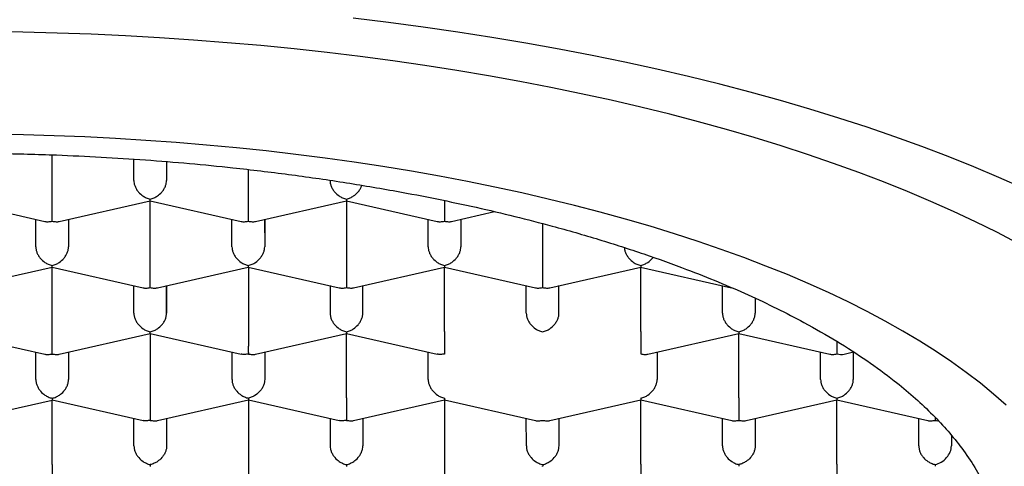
# Model space of a CAD drawing. Header units: millimetres. Extents: x 8 to 738, y 5 to 761.
# Tile 49 of 77: x 326.7 to 334.23, y 603.87 to 607.28. Entities that reach past the tile are written whole.
import ezdxf

# ---------------------------------------------------------------- set-up
doc = ezdxf.new("R2010")
doc.units = ezdxf.units.MM

msp = doc.modelspace()

# ---------------------------------------------------------------- linework, layer by layer
at = {"color": 7, "linetype": 'Continuous', "lineweight": 30}
for p, q in [((326.9508, 605.9132), (326.9508, 606.2495)), ((327.5757, 606.0543), (327.5757, 606.2167)), ((327.8257, 606.198), (327.8257, 606.0543)), ((327.8257, 606.1979), (327.8257, 606.0543)), ((328.4508, 606.1369), (328.4508, 605.9134)), ((326.201, 605.8978), (326.8961, 605.7411)), ((327.0056, 605.7411), (327.701, 605.898)), ((327.701, 605.8979), (328.3961, 605.7412)), ((327.701, 605.4057), (327.701, 605.8979)), ((328.5056, 605.7412), (329.2005, 605.898)), ((329.2005, 605.8981), (329.8961, 605.7413)), ((329.201, 605.898), (329.201, 605.4058)), ((330.0056, 605.7413), (330.3336, 605.8153)), ((326.826, 605.5467), (326.8259, 605.7569)), ((327.0759, 605.7569), (327.076, 605.5467)), ((327.076, 605.7569), (327.076, 605.5467)), ((328.326, 605.5468), (328.3259, 605.757)), ((328.5759, 605.757), (328.576, 605.5468)), ((328.576, 605.7571), (328.576, 605.5468)), ((329.826, 605.5469), (329.8259, 605.7571)), ((330.0759, 605.7571), (330.076, 605.5469)), ((330.076, 605.7572), (330.076, 605.5469)), ((330.701, 605.7239), (330.701, 605.4059)), ((326.2558, 605.2334), (326.9512, 605.3904)), ((326.9512, 605.3903), (327.6463, 605.2335)), ((326.9512, 604.8981), (326.9512, 605.3903)), ((327.7558, 605.2335), (328.4508, 605.3904)), ((328.4507, 605.3905), (329.1463, 605.2336)), ((328.4512, 605.3904), (328.4512, 604.8982)), ((329.2558, 605.2336), (329.9508, 605.3905)), ((329.9507, 605.3906), (330.6463, 605.2337)), ((329.9512, 604.8983), (329.9512, 605.3905)), ((330.7558, 605.2338), (331.4508, 605.3906)), ((331.4507, 605.3907), (332.1463, 605.2338)), ((331.4512, 604.8984), (331.4512, 605.3906)), ((327.5762, 605.0391), (327.5761, 605.2494)), ((327.8261, 605.2494), (327.8262, 605.0392)), ((327.8262, 605.0392), (327.8262, 605.2494)), ((329.0761, 605.2495), (329.0762, 605.0392)), ((329.3262, 605.0393), (329.3261, 605.2495)), ((329.3262, 605.0393), (329.3262, 605.2495)), ((330.5762, 605.0393), (330.5761, 605.2496)), ((330.8262, 605.0394), (330.8261, 605.2496)), ((330.8262, 605.0394), (330.8262, 605.2496)), ((332.0762, 605.0394), (332.0761, 605.2497)), ((332.3261, 605.1535), (332.3262, 605.0395)), ((332.3262, 605.1534), (332.3262, 605.0395)), ((326.2014, 604.8827), (326.8965, 604.7259)), ((327.006, 604.7259), (327.7015, 604.8829)), ((327.7014, 604.8828), (328.3961, 604.7261)), ((327.7015, 604.8827), (327.7015, 604.3906)), ((328.506, 604.726), (329.201, 604.8829)), ((329.201, 604.883), (329.8961, 604.7262)), ((329.2015, 604.3907), (329.2015, 604.8828)), ((331.506, 604.7262), (332.201, 604.8831)), ((332.201, 604.8832), (332.8965, 604.7263)), ((332.2015, 604.3909), (332.2015, 604.8831)), ((326.8264, 604.5315), (326.8263, 604.7417)), ((327.0763, 604.7418), (327.0764, 604.5315)), ((327.0764, 604.7418), (327.0764, 604.5315)), ((328.3264, 604.5316), (328.3263, 604.7418)), ((328.5763, 604.7419), (328.5764, 604.5316)), ((328.5764, 604.7419), (328.5764, 604.5316)), ((329.8264, 604.5317), (329.8263, 604.7419)), ((331.5763, 604.7421), (331.5764, 604.5318)), ((331.5764, 604.7421), (331.5764, 604.5318)), ((332.8264, 604.5319), (332.8263, 604.7422)), ((333.0063, 604.7264), (333.0777, 604.7425)), ((333.0763, 604.7422), (333.0764, 604.5319)), ((333.0764, 604.7422), (333.0764, 604.5319)), ((326.2563, 604.2183), (326.9512, 604.3751)), ((326.9512, 604.3752), (327.6463, 604.2185)), ((326.9517, 603.883), (326.9517, 604.3751)), ((327.7563, 604.2184), (328.4512, 604.3752)), ((328.4512, 604.3753), (329.1463, 604.2186)), ((328.4517, 604.3752), (328.4517, 603.8831)), ((329.2563, 604.2185), (329.9512, 604.3753)), ((329.9512, 604.3754), (330.6467, 604.2186)), ((329.9517, 604.3753), (329.9517, 603.8832)), ((330.7563, 604.2186), (331.4512, 604.3754)), ((331.4512, 604.3755), (332.1467, 604.2187)), ((331.4517, 603.8833), (331.4517, 604.3754)), ((332.2563, 604.2187), (332.9512, 604.3755)), ((332.9512, 604.3756), (333.6467, 604.2188)), ((332.9517, 603.8834), (332.9517, 604.3755)), ((327.5766, 604.024), (327.5765, 604.2342)), ((327.8265, 604.2343), (327.8266, 604.024)), ((327.8266, 604.2343), (327.8266, 604.024)), ((329.0765, 604.2343), (329.0766, 604.0241)), ((329.3265, 604.2344), (329.3266, 604.0241)), ((329.3266, 604.2344), (329.3266, 604.0241)), ((330.5766, 604.0242), (330.5765, 604.2344)), ((330.8266, 604.0242), (330.8265, 604.2345)), ((330.8266, 604.0242), (330.8266, 604.2345)), ((332.0766, 604.0243), (332.0765, 604.2345)), ((332.3265, 604.2346), (332.3266, 604.0243)), ((332.3266, 604.2346), (332.3266, 604.0243)), ((333.5766, 604.0244), (333.5765, 604.2346)), ((333.8266, 604.1036), (333.8266, 604.0244)), ((333.8266, 604.1036), (333.8266, 604.0244))]:
    msp.add_line(p, q, dxfattribs=at)
at = {"color": 7, "linetype": 'Continuous', "lineweight": 30, "flags": 128}
for points in [[(334.3749, 605.9946), (334.1893, 606.0772), (333.9983, 606.158), (333.8019, 606.2367), (333.6002, 606.3134), (333.3936, 606.3881), (333.1819, 606.4606), (332.9655, 606.5309), (332.7445, 606.5989), (332.519, 606.6647), (332.2891, 606.7281), (332.0551, 606.7892), (331.8171, 606.8479), (331.5752, 606.9041), (331.3296, 606.9578), (331.0805, 607.009), (330.8281, 607.0576), (330.5725, 607.1036), (330.3139, 607.147), (330.0525, 607.1877), (329.7885, 607.2258), (329.5219, 607.2611), (329.2532, 607.2937)], [(334.3314, 605.5748), (334.1739, 605.6572), (334.011, 605.7379), (333.8427, 605.8169), (333.6692, 605.8942), (333.4906, 605.9697), (333.307, 606.0433), (333.1185, 606.115), (332.9253, 606.1848), (332.7274, 606.2525), (332.5251, 606.3183), (332.3185, 606.3819), (332.1076, 606.4434), (331.8927, 606.5027), (331.6739, 606.5598), (331.4514, 606.6146), (331.2253, 606.6672), (330.9957, 606.7174), (330.7628, 606.7653), (330.5269, 606.8107), (330.2879, 606.8537), (330.0461, 606.8943), (329.8018, 606.9324), (329.5549, 606.9679), (329.3058, 607.001), (329.0545, 607.0314), (328.8012, 607.0593), (328.5462, 607.0846), (328.2896, 607.1073), (328.0315, 607.1273), (327.7722, 607.1447), (327.5118, 607.1594), (327.2506, 607.1715), (326.9886, 607.1809), (326.726, 607.1876), (326.4631, 607.1916)], [(334.2451, 604.336), (334.1493, 604.4203), (334.0477, 604.5035), (333.9404, 604.5856), (333.8274, 604.6665), (333.709, 604.7463), (333.5851, 604.8247), (333.4558, 604.9018), (333.3212, 604.9776), (333.1814, 605.0518), (333.0366, 605.1246), (332.8868, 605.1959), (332.7322, 605.2655), (332.5728, 605.3335), (332.4087, 605.3997), (332.2402, 605.4642), (332.0672, 605.527), (331.89, 605.5878), (331.7087, 605.6468), (331.5233, 605.7039), (331.3341, 605.7589), (331.1412, 605.812), (330.9446, 605.863), (330.7447, 605.9119), (330.5414, 605.9587), (330.3349, 606.0034), (330.1255, 606.0458), (329.9132, 606.0861), (329.6982, 606.124), (329.4806, 606.1597), (329.2607, 606.1931), (329.0385, 606.2242), (328.8143, 606.2529), (328.5882, 606.2792), (328.3604, 606.3032), (328.1309, 606.3247), (327.9001, 606.3438), (327.668, 606.3605), (327.4349, 606.3747), (327.2009, 606.3865), (326.9662, 606.3958), (326.7309, 606.4026), (326.4952, 606.4069)]]:
    msp.add_lwpolyline(points, dxfattribs=at)
at = {"color": 7, "linetype": 'Continuous', "lineweight": 30}
for centre, major_axis, ratio, start_param, end_param in [((332.9513, 604.8421), (0, 0.1281), 0.000177, 1.715213, 2.685863), ((332.9513, 604.8421), (0.1061, -0.0848), 0.779881, 5.269697, 5.725466), ((333.7015, 604.3346), (0, 0.1281), 0.000177, 2.377866, 2.685863), ((333.7015, 604.3346), (0.1061, -0.0848), 0.779881, 5.269697, 5.450752), ((333.7016, 603.9962), (0.106, 0.0848), 0.779811, 4.15463, 5.725428), ((333.7016, 603.9962), (0, 0.1281), 0.000177, 2.685863, 3.141553)]:
    msp.add_ellipse(centre, major_axis=major_axis, ratio=ratio, start_param=start_param, end_param=end_param, dxfattribs=at)
for points, knots in [([(318.1768, 603.1275), (318.179, 603.1839), (318.1835, 603.2967), (318.2198, 603.4655), (318.2778, 603.6339), (318.3603, 603.8015), (318.4666, 603.9681), (318.5962, 604.1323), (318.7482, 604.2936), (318.9222, 604.4512), (319.1188, 604.6054), (319.338, 604.7558), (319.5793, 604.9019), (319.821, 605.0318), (320.0575, 605.1466), (320.2841, 605.2475), (320.5214, 605.3445), (320.7935, 605.4465), (321.1038, 605.5519), (321.4553, 605.6585), (321.7934, 605.7499), (322.1138, 605.8276), (322.413, 605.8934), (322.7192, 605.9542), (323.0624, 606.0152), (323.4444, 606.0745), (323.8663, 606.1296), (324.2628, 606.172), (324.631, 606.2039), (324.9691, 606.2273), (325.3095, 606.2451), (325.6851, 606.2583), (326.0959, 606.2648), (326.5407, 606.2623), (326.9508, 606.2511), (327.3253, 606.2336), (327.6642, 606.212), (328.0005, 606.1848), (328.3661, 606.1487), (328.7593, 606.1018), (329.1769, 606.0419), (329.5544, 605.9783), (329.8929, 605.9134), (330.1944, 605.8492), (330.4886, 605.78), (330.8031, 605.6987), (331.1343, 605.6035), (331.4777, 605.4929), (331.78, 605.3841), (332.0444, 605.279), (332.2745, 605.1793), (332.4935, 605.076), (332.7214, 604.9585), (332.9533, 604.8259), (333.1836, 604.6771), (333.3767, 604.5353), (333.5372, 604.402), (333.6699, 604.2782), (333.789, 604.1524), (333.8987, 604.0193), (333.9964, 603.8788), (334.0799, 603.7309), (334.1452, 603.5814), (334.1918, 603.4309), (334.2212, 603.2798), (334.2249, 603.179), (334.2268, 603.1286)], [0, 0, 0, 0, 0.017177, 0.034367, 0.051544, 0.068917, 0.086342, 0.103794, 0.121246, 0.138671, 0.156044, 0.173681, 0.191331, 0.208968, 0.222578, 0.2362, 0.249823, 0.263433, 0.28107, 0.29872, 0.316357, 0.329967, 0.343589, 0.357212, 0.370822, 0.388459, 0.406109, 0.423746, 0.437356, 0.450978, 0.464601, 0.478211, 0.495848, 0.513498, 0.531135, 0.544745, 0.558367, 0.57199, 0.5856, 0.603237, 0.620887, 0.638524, 0.652134, 0.665756, 0.679379, 0.692989, 0.710626, 0.728276, 0.745913, 0.759523, 0.773145, 0.786768, 0.800378, 0.818015, 0.835665, 0.853302, 0.866912, 0.880534, 0.894157, 0.907767, 0.923109, 0.938487, 0.953883, 0.96928, 0.984658, 1, 1, 1, 1]), ([(327.5757, 606.0543), (327.5762, 606.0469), (327.577, 606.032), (327.5842, 606.0088), (327.5958, 605.9857), (327.6155, 605.9592), (327.6411, 605.9367), (327.6718, 605.9194), (327.6906, 605.9139), (327.7007, 605.911)], [0, 0, 0, 0, 0.111393, 0.227311, 0.348959, 0.477381, 0.69267, 0.834868, 1, 1, 1, 1]), ([(327.7007, 605.911), (327.7109, 605.9139), (327.7297, 605.9194), (327.7603, 605.9368), (327.7859, 605.9592), (327.8056, 605.9857), (327.8172, 606.0088), (327.8244, 606.032), (327.8253, 606.047), (327.8257, 606.0543)], [0, 0, 0, 0, 0.165104, 0.307293, 0.522618, 0.651026, 0.772669, 0.888592, 1, 1, 1, 1]), ([(329.0757, 606.0544), (329.0762, 606.047), (329.077, 606.0321), (329.0842, 606.0089), (329.0958, 605.9858), (329.1155, 605.9593), (329.1411, 605.9369), (329.1718, 605.9195), (329.1906, 605.914), (329.2007, 605.9111)], [0, 0, 0, 0, 0.111393, 0.227311, 0.348959, 0.477381, 0.69267, 0.834868, 1, 1, 1, 1]), ([(329.2007, 605.9111), (329.2109, 605.914), (329.2297, 605.9195), (329.2603, 605.9369), (329.2861, 605.9593), (329.3054, 605.9859), (329.3152, 606.0037), (329.3181, 606.014), (329.3188, 606.0163)], [0, 0, 0, 0, 0.204515, 0.380644, 0.647368, 0.806427, 0.957106, 1, 1, 1, 1]), ([(326.9508, 605.7418), (326.9509, 605.747), (326.9509, 605.7567), (326.9512, 605.781), (326.9507, 605.8092), (326.9508, 605.8401), (326.9509, 605.8658), (326.9508, 605.8906), (326.9508, 605.9058), (326.9508, 605.9132)], [0, 0, 0, 0, 0.165104, 0.307293, 0.522618, 0.651026, 0.772669, 0.888592, 1, 1, 1, 1]), ([(327.701, 605.898), (327.701, 605.898), (327.7011, 605.8965), (327.7009, 605.9006), (327.7008, 605.9074), (327.7007, 605.911)], [0, 0, 0, 0, 0.003996, 0.464836, 1, 1, 1, 1]), ([(328.4508, 605.9134), (328.4508, 605.9059), (328.4508, 605.8908), (328.4507, 605.8659), (328.4507, 605.8403), (328.4509, 605.8093), (328.4505, 605.7811), (328.4507, 605.7568), (328.4508, 605.7471), (328.4508, 605.7419)], [0, 0, 0, 0, 0.111393, 0.227311, 0.348959, 0.477381, 0.69267, 0.834868, 1, 1, 1, 1]), ([(329.2007, 605.9111), (329.2007, 605.9075), (329.2006, 605.9007), (329.2004, 605.8966), (329.2005, 605.8981), (329.2005, 605.8981)], [0, 0, 0, 0, 0.536925, 0.999328, 1, 1, 1, 1]), ([(329.9508, 605.9), (329.9508, 605.897), (329.9507, 605.8862), (329.9507, 605.866), (329.9507, 605.8404), (329.9509, 605.8094), (329.9505, 605.7812), (329.9507, 605.7569), (329.9508, 605.7472), (329.9508, 605.742)], [0, 0, 0, 0, 0.048048, 0.172229, 0.302549, 0.440125, 0.670762, 0.823096, 1, 1, 1, 1]), ([(326.8961, 605.7411), (326.8961, 605.7411), (326.9035, 605.7379), (326.9223, 605.7378), (326.9409, 605.7404), (326.9508, 605.7418)], [0, 0, 0, 0, 0.00056, 0.462989, 1, 1, 1, 1]), ([(326.9508, 605.7418), (326.9608, 605.7404), (326.9793, 605.7378), (326.9981, 605.7379), (327.0056, 605.7411), (327.0056, 605.7411)], [0, 0, 0, 0, 0.536835, 0.999161, 1, 1, 1, 1]), ([(328.3961, 605.7412), (328.3961, 605.7412), (328.4035, 605.738), (328.4223, 605.7379), (328.4409, 605.7405), (328.4508, 605.7419)], [0, 0, 0, 0, 0.00056, 0.462989, 1, 1, 1, 1]), ([(328.4508, 605.7419), (328.4608, 605.7405), (328.4793, 605.7379), (328.4981, 605.738), (328.5056, 605.7412), (328.5056, 605.7412)], [0, 0, 0, 0, 0.536835, 0.999161, 1, 1, 1, 1]), ([(329.8961, 605.7413), (329.8961, 605.7413), (329.9035, 605.7381), (329.9223, 605.738), (329.9409, 605.7406), (329.9508, 605.742)], [0, 0, 0, 0, 0.00056, 0.462989, 1, 1, 1, 1]), ([(329.9508, 605.742), (329.9608, 605.7406), (329.9793, 605.738), (329.9981, 605.7381), (330.0056, 605.7413), (330.0056, 605.7413)], [0, 0, 0, 0, 0.5368355, 0.9991606, 1, 1, 1, 1]), ([(326.826, 605.5467), (326.8264, 605.5393), (326.8273, 605.5243), (326.8345, 605.5011), (326.846, 605.4781), (326.8657, 605.4516), (326.8914, 605.4291), (326.922, 605.4117), (326.9408, 605.4063), (326.951, 605.4034)], [0, 0, 0, 0, 0.1113932, 0.2273113, 0.3489592, 0.477381, 0.6926704, 0.8348682, 1, 1, 1, 1]), ([(326.951, 605.4034), (326.9611, 605.4063), (326.9799, 605.4117), (327.0106, 605.4291), (327.0362, 605.4516), (327.0559, 605.4781), (327.0675, 605.5011), (327.0746, 605.5244), (327.0755, 605.5393), (327.076, 605.5467)], [0, 0, 0, 0, 0.1651044, 0.3072931, 0.5226184, 0.6510258, 0.7726688, 0.8885917, 1, 1, 1, 1]), ([(328.326, 605.5468), (328.3264, 605.5394), (328.3273, 605.5244), (328.3345, 605.5012), (328.346, 605.4782), (328.3657, 605.4517), (328.3914, 605.4292), (328.422, 605.4118), (328.4408, 605.4064), (328.451, 605.4035)], [0, 0, 0, 0, 0.1113932, 0.2273113, 0.3489592, 0.477381, 0.6926704, 0.8348682, 1, 1, 1, 1]), ([(328.451, 605.4035), (328.4611, 605.4064), (328.4799, 605.4118), (328.5106, 605.4292), (328.5362, 605.4517), (328.5559, 605.4782), (328.5675, 605.5012), (328.5746, 605.5245), (328.5755, 605.5394), (328.576, 605.5468)], [0, 0, 0, 0, 0.165104, 0.307293, 0.522618, 0.651026, 0.772669, 0.888592, 1, 1, 1, 1]), ([(329.826, 605.5469), (329.8264, 605.5395), (329.8273, 605.5246), (329.8345, 605.5013), (329.846, 605.4783), (329.8657, 605.4518), (329.8914, 605.4293), (329.922, 605.4119), (329.9408, 605.4065), (329.951, 605.4036)], [0, 0, 0, 0, 0.111393, 0.227311, 0.348959, 0.477381, 0.69267, 0.834868, 1, 1, 1, 1]), ([(329.951, 605.4036), (329.9611, 605.4065), (329.9799, 605.4119), (330.0106, 605.4293), (330.0362, 605.4518), (330.0559, 605.4783), (330.0675, 605.5013), (330.0746, 605.5246), (330.0755, 605.5395), (330.076, 605.5469)], [0, 0, 0, 0, 0.165104, 0.307293, 0.522618, 0.651026, 0.772669, 0.888592, 1, 1, 1, 1]), ([(331.3267, 605.5395), (331.327, 605.5346), (331.3279, 605.5221), (331.3345, 605.5014), (331.346, 605.4784), (331.3658, 605.4519), (331.3914, 605.4294), (331.422, 605.412), (331.4408, 605.4066), (331.451, 605.4037)], [0, 0, 0, 0, 0.0764428, 0.1969201, 0.3233527, 0.4568255, 0.6805826, 0.8283733, 1, 1, 1, 1]), ([(326.9512, 605.3904), (326.9512, 605.3904), (326.9513, 605.3889), (326.9511, 605.393), (326.951, 605.3998), (326.951, 605.4034)], [0, 0, 0, 0, 0.003996, 0.464836, 1, 1, 1, 1]), ([(327.701, 605.2343), (327.7011, 605.2395), (327.7012, 605.2491), (327.7014, 605.2735), (327.7009, 605.3016), (327.7011, 605.3326), (327.7011, 605.3583), (327.7011, 605.3831), (327.701, 605.3983), (327.701, 605.4057)], [0, 0, 0, 0, 0.165104, 0.307293, 0.522618, 0.651026, 0.772669, 0.888592, 1, 1, 1, 1]), ([(328.451, 605.4035), (328.4509, 605.3999), (328.4509, 605.3931), (328.4507, 605.389), (328.4507, 605.3905), (328.4507, 605.3905)], [0, 0, 0, 0, 0.5369254, 0.9993279, 1, 1, 1, 1]), ([(329.201, 605.4058), (329.201, 605.3984), (329.201, 605.3832), (329.2009, 605.3584), (329.201, 605.3327), (329.2011, 605.3017), (329.2007, 605.2736), (329.2009, 605.2493), (329.201, 605.2396), (329.201, 605.2344)], [0, 0, 0, 0, 0.111393, 0.227311, 0.348959, 0.477381, 0.69267, 0.834868, 1, 1, 1, 1]), ([(329.951, 605.4036), (329.9509, 605.4), (329.9509, 605.3932), (329.9507, 605.3891), (329.9507, 605.3906), (329.9507, 605.3906)], [0, 0, 0, 0, 0.536925, 0.999328, 1, 1, 1, 1]), ([(330.701, 605.4059), (330.701, 605.3985), (330.701, 605.3833), (330.7009, 605.3585), (330.701, 605.3328), (330.7011, 605.3019), (330.7007, 605.2737), (330.7009, 605.2494), (330.701, 605.2397), (330.701, 605.2345)], [0, 0, 0, 0, 0.111393, 0.227311, 0.348959, 0.477381, 0.69267, 0.834868, 1, 1, 1, 1]), ([(331.451, 605.4037), (331.4509, 605.4001), (331.4509, 605.3933), (331.4507, 605.3892), (331.4507, 605.3907), (331.4507, 605.3907)], [0, 0, 0, 0, 0.536925, 0.999328, 1, 1, 1, 1]), ([(331.451, 605.4037), (331.4611, 605.4066), (331.48, 605.412), (331.5104, 605.4296), (331.5328, 605.4478), (331.5437, 605.4632), (331.5459, 605.4662)], [0, 0, 0, 0, 0.287322, 0.534764, 0.909477, 1, 1, 1, 1]), ([(327.6463, 605.2335), (327.6463, 605.2335), (327.6537, 605.2303), (327.6725, 605.2302), (327.6911, 605.2329), (327.701, 605.2343)], [0, 0, 0, 0, 0.00056, 0.462989, 1, 1, 1, 1]), ([(327.701, 605.2343), (327.711, 605.2329), (327.7295, 605.2302), (327.7484, 605.2303), (327.7558, 605.2335), (327.7558, 605.2336)], [0, 0, 0, 0, 0.536835, 0.999161, 1, 1, 1, 1]), ([(329.1463, 605.2336), (329.1463, 605.2336), (329.1537, 605.2304), (329.1725, 605.2303), (329.1911, 605.233), (329.201, 605.2344)], [0, 0, 0, 0, 0.00056, 0.462989, 1, 1, 1, 1]), ([(329.201, 605.2344), (329.211, 605.233), (329.2295, 605.2303), (329.2484, 605.2305), (329.2558, 605.2337), (329.2558, 605.2337)], [0, 0, 0, 0, 0.536835, 0.999161, 1, 1, 1, 1]), ([(330.6463, 605.2337), (330.6463, 605.2337), (330.6537, 605.2305), (330.6725, 605.2304), (330.6911, 605.2331), (330.701, 605.2345)], [0, 0, 0, 0, 0.00056, 0.462989, 1, 1, 1, 1]), ([(330.701, 605.2345), (330.711, 605.2331), (330.7295, 605.2304), (330.7484, 605.2306), (330.7558, 605.2338), (330.7558, 605.2338)], [0, 0, 0, 0, 0.536835, 0.999161, 1, 1, 1, 1]), ([(327.5762, 605.0391), (327.5766, 605.0318), (327.5775, 605.0168), (327.5847, 604.9936), (327.5963, 604.9706), (327.616, 604.9441), (327.6416, 604.9216), (327.6722, 604.9042), (327.6911, 604.8988), (327.7012, 604.8959)], [0, 0, 0, 0, 0.111393, 0.227311, 0.348959, 0.477381, 0.69267, 0.834868, 1, 1, 1, 1]), ([(327.7012, 604.8959), (327.7113, 604.8988), (327.7301, 604.9042), (327.7608, 604.9216), (327.7864, 604.9441), (327.8061, 604.9706), (327.8177, 604.9936), (327.8249, 605.0168), (327.8257, 605.0318), (327.8262, 605.0392)], [0, 0, 0, 0, 0.165104, 0.307293, 0.522618, 0.651026, 0.772669, 0.888592, 1, 1, 1, 1]), ([(329.0762, 605.0392), (329.0766, 605.0319), (329.0775, 605.0169), (329.0847, 604.9937), (329.0963, 604.9707), (329.116, 604.9442), (329.1416, 604.9217), (329.1722, 604.9043), (329.1911, 604.8989), (329.2012, 604.896)], [0, 0, 0, 0, 0.111393, 0.227311, 0.348959, 0.477381, 0.69267, 0.834868, 1, 1, 1, 1]), ([(329.2012, 604.896), (329.2113, 604.8989), (329.2301, 604.9043), (329.2608, 604.9217), (329.2864, 604.9442), (329.3061, 604.9707), (329.3177, 604.9937), (329.3249, 605.0169), (329.3257, 605.0319), (329.3262, 605.0393)], [0, 0, 0, 0, 0.165104, 0.307293, 0.522618, 0.651026, 0.772669, 0.888592, 1, 1, 1, 1]), ([(330.5762, 605.0393), (330.5766, 605.032), (330.5775, 605.017), (330.5847, 604.9938), (330.5963, 604.9708), (330.616, 604.9443), (330.6416, 604.9218), (330.6722, 604.9044), (330.6911, 604.899), (330.7012, 604.8961)], [0, 0, 0, 0, 0.111393, 0.227311, 0.348959, 0.477381, 0.69267, 0.834868, 1, 1, 1, 1]), ([(330.7012, 604.8961), (330.7113, 604.899), (330.7301, 604.9044), (330.7608, 604.9218), (330.7864, 604.9443), (330.8061, 604.9708), (330.8177, 604.9938), (330.8249, 605.017), (330.8257, 605.032), (330.8262, 605.0394)], [0, 0, 0, 0, 0.165104, 0.307293, 0.522618, 0.651026, 0.772669, 0.888592, 1, 1, 1, 1]), ([(332.0762, 605.0394), (332.0766, 605.0321), (332.0775, 605.0171), (332.0847, 604.9939), (332.0963, 604.9709), (332.116, 604.9444), (332.1416, 604.9219), (332.1722, 604.9045), (332.1911, 604.8991), (332.2012, 604.8962)], [0, 0, 0, 0, 0.1113932, 0.2273113, 0.3489592, 0.477381, 0.6926704, 0.8348682, 1, 1, 1, 1]), ([(332.2012, 604.8962), (332.2113, 604.8991), (332.2301, 604.9045), (332.2608, 604.9219), (332.2864, 604.9444), (332.3061, 604.9709), (332.3177, 604.9939), (332.3249, 605.0171), (332.3257, 605.0321), (332.3262, 605.0395)], [0, 0, 0, 0, 0.165105, 0.307294, 0.522618, 0.651026, 0.77267, 0.888592, 1, 1, 1, 1]), ([(326.9513, 604.7266), (326.9513, 604.7318), (326.9514, 604.7415), (326.9516, 604.7659), (326.9512, 604.794), (326.9513, 604.825), (326.9513, 604.8507), (326.9513, 604.8755), (326.9513, 604.8907), (326.9512, 604.8981)], [0, 0, 0, 0, 0.1651044, 0.3072931, 0.5226184, 0.6510258, 0.7726688, 0.8885917, 1, 1, 1, 1]), ([(327.7015, 604.8829), (327.7015, 604.8829), (327.7015, 604.8814), (327.7013, 604.8854), (327.7012, 604.8922), (327.7012, 604.8959)], [0, 0, 0, 0, 0.003996, 0.464836, 1, 1, 1, 1]), ([(328.4512, 604.8982), (328.4512, 604.8908), (328.4512, 604.8756), (328.4512, 604.8508), (328.4512, 604.8251), (328.4513, 604.7941), (328.4509, 604.766), (328.4511, 604.7416), (328.4512, 604.7319), (328.4513, 604.7267)], [0, 0, 0, 0, 0.111393, 0.227311, 0.348959, 0.477381, 0.69267, 0.834868, 1, 1, 1, 1]), ([(329.2012, 604.896), (329.2012, 604.8923), (329.2011, 604.8855), (329.2009, 604.8815), (329.201, 604.883), (329.201, 604.883)], [0, 0, 0, 0, 0.536925, 0.999328, 1, 1, 1, 1]), ([(329.9512, 604.8983), (329.9512, 604.8909), (329.9512, 604.8757), (329.9512, 604.8509), (329.9512, 604.8252), (329.9513, 604.7942), (329.9509, 604.7661), (329.9511, 604.7417), (329.9512, 604.732), (329.9513, 604.7268)], [0, 0, 0, 0, 0.111394, 0.227312, 0.34896, 0.477381, 0.692672, 0.834869, 1, 1, 1, 1]), ([(331.4512, 604.8984), (331.4512, 604.891), (331.4512, 604.8758), (331.4512, 604.851), (331.4512, 604.8253), (331.4513, 604.7943), (331.4509, 604.7662), (331.4511, 604.7418), (331.4512, 604.7321), (331.4513, 604.7269)], [0, 0, 0, 0, 0.111393, 0.227311, 0.348959, 0.477381, 0.69267, 0.834868, 1, 1, 1, 1]), ([(332.2012, 604.8962), (332.2012, 604.8925), (332.2011, 604.8858), (332.2009, 604.8817), (332.201, 604.8832), (332.201, 604.8832)], [0, 0, 0, 0, 0.536925, 0.999328, 1, 1, 1, 1]), ([(326.8965, 604.7259), (326.8965, 604.7259), (326.9039, 604.7227), (326.9228, 604.7226), (326.9413, 604.7252), (326.9513, 604.7266)], [0, 0, 0, 0, 0.00056, 0.462989, 1, 1, 1, 1]), ([(326.9513, 604.7266), (326.9612, 604.7252), (326.9798, 604.7226), (326.9986, 604.7227), (327.006, 604.7259), (327.006, 604.7259)], [0, 0, 0, 0, 0.536835, 0.999161, 1, 1, 1, 1]), ([(328.4513, 604.7267), (328.4413, 604.7254), (328.4226, 604.7228), (328.4036, 604.723), (328.3962, 604.7262), (328.3961, 604.7263)], [0, 0, 0, 0, 0.535077, 0.995887, 1, 1, 1, 1]), ([(328.4513, 604.7267), (328.4612, 604.7253), (328.4798, 604.7227), (328.4986, 604.7228), (328.506, 604.726), (328.506, 604.726)], [0, 0, 0, 0, 0.536835, 0.999161, 1, 1, 1, 1]), ([(329.9513, 604.7268), (329.9413, 604.7255), (329.9226, 604.7229), (329.9036, 604.7231), (329.8962, 604.7263), (329.8961, 604.7264)], [0, 0, 0, 0, 0.535077, 0.995889, 1, 1, 1, 1]), ([(331.4513, 604.7269), (331.4612, 604.7255), (331.4798, 604.7229), (331.4986, 604.723), (331.506, 604.7262), (331.506, 604.7262)], [0, 0, 0, 0, 0.5368355, 0.9991606, 1, 1, 1, 1]), ([(332.8965, 604.7263), (332.8965, 604.7263), (332.9039, 604.7231), (332.9228, 604.723), (332.9413, 604.7256), (332.9513, 604.727)], [0, 0, 0, 0, 0.00056, 0.462989, 1, 1, 1, 1]), ([(326.8264, 604.5315), (326.8268, 604.5242), (326.8277, 604.5092), (326.8349, 604.486), (326.8465, 604.4629), (326.8662, 604.4364), (326.8918, 604.414), (326.9225, 604.3966), (326.9413, 604.3912), (326.9514, 604.3883)], [0, 0, 0, 0, 0.1113932, 0.2273113, 0.3489592, 0.477381, 0.6926704, 0.8348682, 1, 1, 1, 1]), ([(326.9514, 604.3883), (326.9615, 604.3912), (326.9804, 604.3966), (327.011, 604.414), (327.0366, 604.4364), (327.0563, 604.4629), (327.0679, 604.486), (327.0751, 604.5092), (327.076, 604.5242), (327.0764, 604.5315)], [0, 0, 0, 0, 0.165104, 0.307293, 0.522618, 0.651026, 0.772669, 0.888592, 1, 1, 1, 1]), ([(328.3264, 604.5316), (328.3268, 604.5243), (328.3277, 604.5093), (328.3349, 604.4861), (328.3465, 604.463), (328.3662, 604.4365), (328.3918, 604.4141), (328.4225, 604.3967), (328.4413, 604.3913), (328.4514, 604.3884)], [0, 0, 0, 0, 0.111393, 0.227311, 0.348959, 0.477381, 0.69267, 0.834868, 1, 1, 1, 1]), ([(328.5764, 604.5316), (328.576, 604.5243), (328.5751, 604.5093), (328.5678, 604.4862), (328.5563, 604.4631), (328.5367, 604.4365), (328.5107, 604.4143), (328.4802, 604.3968), (328.4615, 604.3913), (328.4514, 604.3884)], [0, 0, 0, 0, 0.111393, 0.227311, 0.348959, 0.477381, 0.69267, 0.834868, 1, 1, 1, 1]), ([(329.8264, 604.5317), (329.8268, 604.5244), (329.8277, 604.5094), (329.8349, 604.4862), (329.8465, 604.4631), (329.8662, 604.4366), (329.8918, 604.4142), (329.9225, 604.3968), (329.9413, 604.3914), (329.9514, 604.3885)], [0, 0, 0, 0, 0.111393, 0.227311, 0.348959, 0.477381, 0.692671, 0.834868, 1, 1, 1, 1]), ([(331.4514, 604.3886), (331.4615, 604.3915), (331.4804, 604.3969), (331.511, 604.4143), (331.5366, 604.4367), (331.5563, 604.4633), (331.5679, 604.4863), (331.5751, 604.5095), (331.576, 604.5245), (331.5764, 604.5318)], [0, 0, 0, 0, 0.165104, 0.307293, 0.522618, 0.651026, 0.772669, 0.888592, 1, 1, 1, 1]), ([(332.8264, 604.5319), (332.8268, 604.5246), (332.8277, 604.5096), (332.8349, 604.4864), (332.8465, 604.4633), (332.8662, 604.4368), (332.8918, 604.4144), (332.9225, 604.397), (332.9413, 604.3916), (332.9514, 604.3887)], [0, 0, 0, 0, 0.111393, 0.227311, 0.348959, 0.477381, 0.69267, 0.834868, 1, 1, 1, 1]), ([(332.9514, 604.3887), (332.9615, 604.3916), (332.9804, 604.397), (333.011, 604.4144), (333.0366, 604.4368), (333.0563, 604.4634), (333.0679, 604.4864), (333.0751, 604.5096), (333.076, 604.5246), (333.0764, 604.5319)], [0, 0, 0, 0, 0.1651055, 0.3072945, 0.5226184, 0.6510264, 0.7726695, 0.8885923, 1, 1, 1, 1]), ([(326.9514, 604.3883), (326.9514, 604.3846), (326.9513, 604.3778), (326.9511, 604.3737), (326.9512, 604.3752), (326.9512, 604.3752)], [0, 0, 0, 0, 0.536925, 0.999328, 1, 1, 1, 1]), ([(327.7015, 604.3906), (327.7015, 604.3831), (327.7014, 604.368), (327.7014, 604.3431), (327.7014, 604.3175), (327.7016, 604.2865), (327.7011, 604.2584), (327.7014, 604.234), (327.7014, 604.2243), (327.7015, 604.2191)], [0, 0, 0, 0, 0.111393, 0.227311, 0.348959, 0.477381, 0.69267, 0.834868, 1, 1, 1, 1]), ([(328.4514, 604.3884), (328.4514, 604.3847), (328.4513, 604.3779), (328.4511, 604.3738), (328.4512, 604.3753), (328.4512, 604.3753)], [0, 0, 0, 0, 0.536925, 0.999328, 1, 1, 1, 1]), ([(329.2015, 604.3907), (329.2015, 604.3832), (329.2014, 604.3681), (329.2014, 604.3432), (329.2014, 604.3176), (329.2016, 604.2866), (329.2011, 604.2585), (329.2014, 604.2341), (329.2014, 604.2244), (329.2015, 604.2192)], [0, 0, 0, 0, 0.111393, 0.227311, 0.348959, 0.477381, 0.69267, 0.834868, 1, 1, 1, 1]), ([(329.9514, 604.3885), (329.9514, 604.3848), (329.9513, 604.378), (329.9511, 604.3739), (329.9512, 604.3755), (329.9512, 604.3755)], [0, 0, 0, 0, 0.53499, 0.995724, 1, 1, 1, 1]), ([(331.4514, 604.3886), (331.4514, 604.3849), (331.4513, 604.3781), (331.4511, 604.374), (331.4512, 604.3755), (331.4512, 604.3755)], [0, 0, 0, 0, 0.536925, 0.999328, 1, 1, 1, 1]), ([(332.2015, 604.3909), (332.2015, 604.3835), (332.2014, 604.3683), (332.2014, 604.3435), (332.2014, 604.3178), (332.2016, 604.2868), (332.2011, 604.2587), (332.2014, 604.2343), (332.2014, 604.2246), (332.2015, 604.2194)], [0, 0, 0, 0, 0.111393, 0.227311, 0.348959, 0.477381, 0.69267, 0.834868, 1, 1, 1, 1]), ([(332.9514, 604.3887), (332.9514, 604.385), (332.9513, 604.3782), (332.9511, 604.3741), (332.9512, 604.3756), (332.9512, 604.3757)], [0, 0, 0, 0, 0.536925, 0.999328, 1, 1, 1, 1]), ([(327.7015, 604.2191), (327.6915, 604.2177), (327.6729, 604.2152), (327.6538, 604.2154), (327.6464, 604.2186), (327.6463, 604.2186)], [0, 0, 0, 0, 0.535077, 0.995887, 1, 1, 1, 1]), ([(327.7015, 604.2191), (327.7115, 604.2177), (327.73, 604.2151), (327.7488, 604.2152), (327.7563, 604.2184), (327.7563, 604.2184)], [0, 0, 0, 0, 0.536835, 0.999161, 1, 1, 1, 1]), ([(329.2015, 604.2192), (329.1915, 604.2178), (329.1729, 604.2153), (329.1538, 604.2155), (329.1464, 604.2187), (329.1463, 604.2187)], [0, 0, 0, 0, 0.535077, 0.995887, 1, 1, 1, 1]), ([(329.2015, 604.2192), (329.2115, 604.2178), (329.23, 604.2152), (329.2488, 604.2153), (329.2563, 604.2185), (329.2563, 604.2185)], [0, 0, 0, 0, 0.536835, 0.999161, 1, 1, 1, 1]), ([(330.6467, 604.2186), (330.6468, 604.2186), (330.6542, 604.2154), (330.673, 604.2153), (330.6915, 604.2179), (330.7015, 604.2193)], [0, 0, 0, 0, 0.000566, 0.462993, 1, 1, 1, 1]), ([(330.7015, 604.2193), (330.7115, 604.2179), (330.73, 604.2153), (330.7488, 604.2154), (330.7563, 604.2186), (330.7563, 604.2186)], [0, 0, 0, 0, 0.536835, 0.99916, 1, 1, 1, 1]), ([(332.1467, 604.2187), (332.1468, 604.2187), (332.1542, 604.2155), (332.173, 604.2154), (332.1915, 604.218), (332.2015, 604.2194)], [0, 0, 0, 0, 0.00056, 0.462989, 1, 1, 1, 1]), ([(332.2015, 604.2194), (332.2115, 604.218), (332.23, 604.2154), (332.2488, 604.2155), (332.2563, 604.2187), (332.2563, 604.2187)], [0, 0, 0, 0, 0.536835, 0.999161, 1, 1, 1, 1]), ([(333.6467, 604.2188), (333.6468, 604.2188), (333.6542, 604.2156), (333.673, 604.2155), (333.6915, 604.2181), (333.7015, 604.2195)], [0, 0, 0, 0, 0.00056, 0.462989, 1, 1, 1, 1]), ([(327.5766, 604.024), (327.5771, 604.0166), (327.5779, 604.0017), (327.5851, 603.9785), (327.5967, 603.9554), (327.6164, 603.9289), (327.642, 603.9064), (327.6727, 603.8891), (327.6915, 603.8836), (327.7016, 603.8807)], [0, 0, 0, 0, 0.111393, 0.227311, 0.348959, 0.477381, 0.69267, 0.834868, 1, 1, 1, 1]), ([(327.8266, 604.024), (327.8262, 604.0167), (327.8253, 604.0017), (327.8181, 603.9785), (327.8065, 603.9555), (327.7869, 603.9289), (327.7609, 603.9067), (327.7305, 603.8892), (327.7117, 603.8837), (327.7016, 603.8807)], [0, 0, 0, 0, 0.111393, 0.227311, 0.348959, 0.477381, 0.69267, 0.834868, 1, 1, 1, 1]), ([(329.0766, 604.0241), (329.0771, 604.0168), (329.0779, 604.0018), (329.0851, 603.9786), (329.0967, 603.9555), (329.1164, 603.929), (329.142, 603.9066), (329.1727, 603.8892), (329.1915, 603.8837), (329.2016, 603.8808)], [0, 0, 0, 0, 0.1113932, 0.2273113, 0.3489592, 0.477381, 0.6926704, 0.8348682, 1, 1, 1, 1]), ([(329.2016, 603.8808), (329.2118, 603.8837), (329.2306, 603.8892), (329.2612, 603.9066), (329.2868, 603.929), (329.3065, 603.9555), (329.3181, 603.9786), (329.3253, 604.0018), (329.3262, 604.0168), (329.3266, 604.0241)], [0, 0, 0, 0, 0.165104, 0.307293, 0.522618, 0.651026, 0.772669, 0.888592, 1, 1, 1, 1]), ([(330.5766, 604.0242), (330.5771, 604.0169), (330.5779, 604.0019), (330.5851, 603.9787), (330.5967, 603.9556), (330.6164, 603.9291), (330.642, 603.9067), (330.6727, 603.8893), (330.6915, 603.8838), (330.7016, 603.8809)], [0, 0, 0, 0, 0.111393, 0.227311, 0.348959, 0.477381, 0.69267, 0.834868, 1, 1, 1, 1]), ([(330.7016, 603.8809), (330.7118, 603.8838), (330.7306, 603.8893), (330.7612, 603.9067), (330.7868, 603.9291), (330.8065, 603.9556), (330.8181, 603.9787), (330.8253, 604.0019), (330.8262, 604.0169), (330.8266, 604.0242)], [0, 0, 0, 0, 0.165104, 0.307293, 0.522618, 0.651026, 0.772669, 0.888592, 1, 1, 1, 1]), ([(332.0766, 604.0243), (332.0771, 604.017), (332.0779, 604.002), (332.0851, 603.9788), (332.0967, 603.9557), (332.1164, 603.9292), (332.142, 603.9068), (332.1727, 603.8894), (332.1915, 603.8839), (332.2016, 603.881)], [0, 0, 0, 0, 0.111393, 0.227311, 0.348959, 0.477381, 0.69267, 0.834868, 1, 1, 1, 1]), ([(332.3266, 604.0243), (332.3262, 604.017), (332.3253, 604.002), (332.3181, 603.9788), (332.3065, 603.9558), (332.2869, 603.9292), (332.2609, 603.907), (332.2305, 603.8895), (332.2117, 603.884), (332.2016, 603.881)], [0, 0, 0, 0, 0.111393, 0.227311, 0.348959, 0.477381, 0.69267, 0.834868, 1, 1, 1, 1]), ([(333.5766, 604.0244), (333.5771, 604.0171), (333.5779, 604.0021), (333.5851, 603.9789), (333.5967, 603.9558), (333.6164, 603.9293), (333.642, 603.9069), (333.6727, 603.8895), (333.6915, 603.8841), (333.7016, 603.8811)], [0, 0, 0, 0, 0.111393, 0.227311, 0.348959, 0.477381, 0.69267, 0.834868, 1, 1, 1, 1]), ([(326.9517, 603.883), (326.9517, 603.8755), (326.9517, 603.8603), (326.9516, 603.8355), (326.9516, 603.8099), (326.9518, 603.7789), (326.9514, 603.7507), (326.9516, 603.7264), (326.9517, 603.7167), (326.9517, 603.7115)], [0, 0, 0, 0, 0.111393, 0.227311, 0.348959, 0.477381, 0.69267, 0.834868, 1, 1, 1, 1]), ([(327.7016, 603.8807), (327.7016, 603.8771), (327.7015, 603.8703), (327.7014, 603.8662), (327.7014, 603.8677), (327.7014, 603.8677)], [0, 0, 0, 0, 0.536925, 0.999328, 1, 1, 1, 1]), ([(328.4517, 603.8831), (328.4517, 603.8756), (328.4517, 603.8605), (328.4516, 603.8356), (328.4516, 603.81), (328.4518, 603.779), (328.4514, 603.7508), (328.4516, 603.7265), (328.4517, 603.7168), (328.4517, 603.7116)], [0, 0, 0, 0, 0.111393, 0.227311, 0.348959, 0.477381, 0.69267, 0.834868, 1, 1, 1, 1]), ([(329.2016, 603.8808), (329.2016, 603.8772), (329.2015, 603.8704), (329.2014, 603.8663), (329.2014, 603.8678), (329.2014, 603.8678)], [0, 0, 0, 0, 0.536925, 0.999328, 1, 1, 1, 1]), ([(329.9517, 603.8832), (329.9517, 603.8757), (329.9517, 603.8606), (329.9516, 603.8357), (329.9516, 603.8101), (329.9518, 603.7791), (329.9514, 603.7509), (329.9516, 603.7266), (329.9517, 603.7169), (329.9517, 603.7117)], [0, 0, 0, 0, 0.111393, 0.227311, 0.348959, 0.477381, 0.69267, 0.834868, 1, 1, 1, 1]), ([(330.7016, 603.8809), (330.7016, 603.8773), (330.7015, 603.8705), (330.7014, 603.8664), (330.7014, 603.8679), (330.7014, 603.8679)], [0, 0, 0, 0, 0.536925, 0.999328, 1, 1, 1, 1]), ([(331.4517, 603.8833), (331.4517, 603.8758), (331.4517, 603.8607), (331.4516, 603.8358), (331.4516, 603.8102), (331.4518, 603.7792), (331.4514, 603.751), (331.4516, 603.7267), (331.4517, 603.717), (331.4517, 603.7118)], [0, 0, 0, 0, 0.111393, 0.227311, 0.348959, 0.477381, 0.69267, 0.834868, 1, 1, 1, 1]), ([(332.2016, 603.881), (332.2016, 603.8774), (332.2015, 603.8706), (332.2014, 603.8665), (332.2014, 603.868), (332.2014, 603.868)], [0, 0, 0, 0, 0.5369254, 0.9993279, 1, 1, 1, 1]), ([(332.9517, 603.8834), (332.9517, 603.8759), (332.9517, 603.8608), (332.9516, 603.8359), (332.9516, 603.8103), (332.9518, 603.7793), (332.9514, 603.7511), (332.9516, 603.7268), (332.9517, 603.7171), (332.9517, 603.7119)], [0, 0, 0, 0, 0.111393, 0.227311, 0.348959, 0.477381, 0.69267, 0.834868, 1, 1, 1, 1])]:
    msp.add_open_spline(points, degree=3, knots=knots, dxfattribs=at)

doc.saveas('drawing.dxf')
